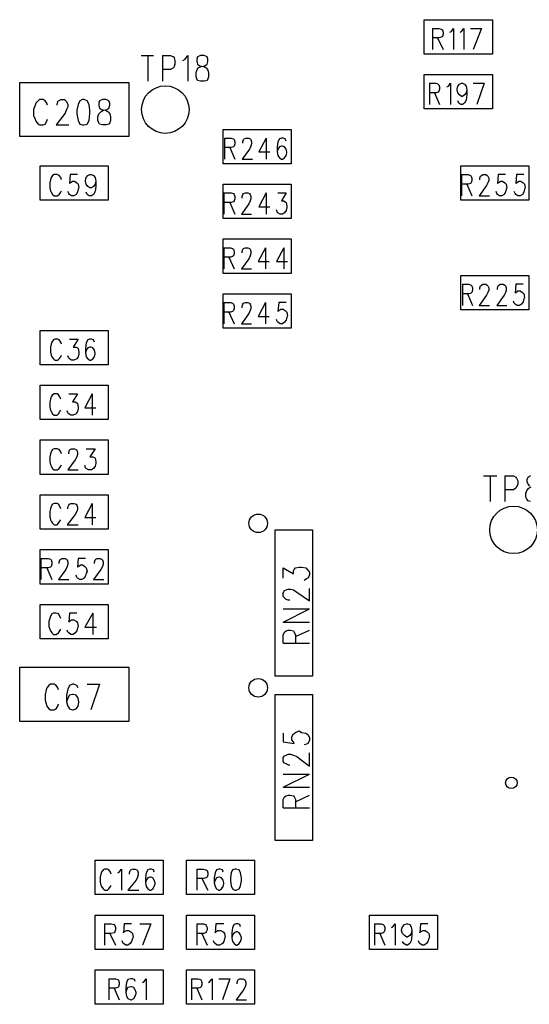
# Model space of a CAD drawing. Extents: x 11.9 to 28.1, y 10.8 to 21.2.
# Tile 35 of 53: x 21.648 to 22.345, y 15.767 to 17.114. Entities that reach past the tile are written whole.
import ezdxf

# ---------------------------------------------------------------- set-up
doc = ezdxf.new("R2010")
doc.units = 0
doc.header["$MEASUREMENT"] = 0
doc.layers.add('LAYNR1', color=2, linetype='Continuous')

msp = doc.modelspace()

# ---------------------------------------------------------------- linework, layer by layer
at = {"layer": 'LAYNR1', "color": 7}
for points in [[(22.201, 17.114), (22.294, 17.114)], [(22.201, 17.067), (22.201, 17.114)], [(22.294, 17.114), (22.294, 17.067)], [(22.212, 17.102), (22.212, 17.073)], [(22.212, 17.102), (22.221, 17.102), (22.224, 17.101), (22.226, 17.1), (22.227, 17.097), (22.227, 17.094), (22.226, 17.091), (22.224, 17.09), (22.221, 17.089), (22.212, 17.089)], [(22.236, 17.097), (22.238, 17.098), (22.241, 17.102), (22.241, 17.073)], [(22.25, 17.097), (22.252, 17.098), (22.255, 17.102), (22.255, 17.073)], [(22.264, 17.102), (22.279, 17.102)], [(22.279, 17.102), (22.268, 17.073)], [(22.219, 17.089), (22.227, 17.073)], [(22.294, 17.067), (22.201, 17.067)], [(21.814, 17.065), (21.831, 17.065)], [(21.823, 17.065), (21.823, 17.03)], [(21.843, 17.065), (21.843, 17.03)], [(21.843, 17.065), (21.854, 17.065), (21.858, 17.063), (21.859, 17.062), (21.86, 17.058), (21.86, 17.053), (21.859, 17.05), (21.858, 17.048), (21.854, 17.046), (21.843, 17.046)], [(21.871, 17.058), (21.874, 17.06), (21.878, 17.065), (21.878, 17.03)], [(21.648, 17.028), (21.797, 17.028)], [(21.648, 16.954), (21.648, 17.028)], [(21.797, 17.028), (21.797, 16.954)], [(22.201, 16.992), (22.201, 17.039)], [(22.201, 17.039), (22.294, 17.039)], [(22.208, 17.027), (22.208, 16.998)], [(22.208, 17.027), (22.217, 17.027), (22.22, 17.026), (22.221, 17.025), (22.222, 17.022), (22.222, 17.019), (22.221, 17.016), (22.22, 17.015), (22.217, 17.014), (22.208, 17.014)], [(22.232, 17.022), (22.234, 17.023), (22.237, 17.027), (22.237, 16.998)], [(22.253, 17.009), (22.252, 17.009), (22.249, 17.011), (22.247, 17.014), (22.246, 17.018), (22.246, 17.019), (22.247, 17.023), (22.249, 17.026), (22.252, 17.027), (22.253, 17.027)], [(22.253, 17.027), (22.256, 17.026), (22.258, 17.023), (22.259, 17.018), (22.259, 17.011), (22.258, 17.004), (22.256, 17), (22.253, 16.998)], [(22.268, 17.027), (22.283, 17.027)], [(22.283, 17.027), (22.273, 16.998)], [(22.294, 17.039), (22.294, 16.992)], [(22.215, 17.014), (22.222, 16.998)], [(22.259, 17.018), (22.258, 17.014), (22.256, 17.011), (22.253, 17.009)], [(21.686, 16.997), (21.685, 17), (21.683, 17.003), (21.68, 17.005), (21.675, 17.005), (21.673, 17.003), (21.67, 17), (21.669, 16.997), (21.667, 16.991), (21.667, 16.983), (21.669, 16.978), (21.67, 16.975), (21.673, 16.971), (21.675, 16.97), (21.68, 16.97), (21.683, 16.971), (21.685, 16.975), (21.686, 16.978)], [(21.699, 16.997), (21.699, 16.998), (21.7, 17.002), (21.701, 17.003), (21.704, 17.005), (21.709, 17.005), (21.711, 17.003), (21.712, 17.002), (21.714, 16.998), (21.714, 16.995), (21.712, 16.991), (21.71, 16.986), (21.698, 16.97), (21.715, 16.97)], [(22.253, 16.998), (22.251, 16.998), (22.248, 17), (22.247, 17.003)], [(22.294, 16.992), (22.201, 16.992)], [(21.926, 16.964), (22.019, 16.964)], [(21.926, 16.917), (21.926, 16.964)], [(22.019, 16.964), (22.019, 16.917)], [(21.797, 16.954), (21.648, 16.954)], [(21.928, 16.952), (21.928, 16.923)], [(21.928, 16.952), (21.937, 16.952), (21.94, 16.951), (21.941, 16.95), (21.942, 16.947), (21.942, 16.944), (21.941, 16.941), (21.94, 16.94), (21.937, 16.939), (21.928, 16.939)], [(21.953, 16.945), (21.953, 16.947), (21.954, 16.95), (21.955, 16.951), (21.957, 16.952), (21.961, 16.952), (21.963, 16.951), (21.964, 16.95), (21.965, 16.947), (21.965, 16.944), (21.964, 16.941), (21.962, 16.937), (21.952, 16.923), (21.966, 16.923)], [(21.985, 16.952), (21.975, 16.933), (21.99, 16.933)], [(21.985, 16.952), (21.985, 16.923)], [(22.001, 16.947), (22, 16.94), (22, 16.933), (22.001, 16.928)], [(22.012, 16.948), (22.011, 16.951), (22.008, 16.952), (22.006, 16.952), (22.003, 16.951), (22.001, 16.947)], [(21.935, 16.939), (21.942, 16.923)], [(22.001, 16.937), (22, 16.933)], [(22.012, 16.937), (22.01, 16.94), (22.007, 16.941), (22.006, 16.941), (22.003, 16.94), (22.001, 16.937)], [(22.012, 16.928), (22.013, 16.932), (22.013, 16.933), (22.012, 16.937)], [(22.001, 16.928), (22.003, 16.925), (22.006, 16.923), (22.007, 16.923), (22.01, 16.925), (22.012, 16.928)], [(21.676, 16.914), (21.769, 16.914)], [(21.676, 16.867), (21.676, 16.914)], [(21.769, 16.914), (21.769, 16.867)], [(22.019, 16.917), (21.926, 16.917)], [(22.251, 16.867), (22.251, 16.914)], [(22.251, 16.914), (22.344, 16.914)], [(22.344, 16.914), (22.344, 16.867)], [(21.705, 16.895), (21.704, 16.898), (21.702, 16.901), (21.699, 16.902), (21.695, 16.902), (21.693, 16.901), (21.691, 16.898), (21.69, 16.895), (21.689, 16.891), (21.689, 16.884), (21.69, 16.88), (21.691, 16.878), (21.693, 16.875), (21.695, 16.873), (21.699, 16.873), (21.702, 16.875), (21.704, 16.878), (21.705, 16.88)], [(21.717, 16.902), (21.716, 16.89), (21.717, 16.891)], [(21.727, 16.902), (21.717, 16.902)], [(21.717, 16.891), (21.72, 16.893), (21.723, 16.893), (21.726, 16.891), (21.728, 16.889)], [(21.739, 16.889), (21.738, 16.893), (21.738, 16.894), (21.739, 16.898)], [(21.739, 16.898), (21.741, 16.901), (21.744, 16.902), (21.746, 16.902), (21.749, 16.901), (21.751, 16.898)], [(21.751, 16.898), (21.752, 16.893), (21.752, 16.886), (21.751, 16.879)], [(21.752, 16.893), (21.751, 16.889)], [(22.252, 16.902), (22.252, 16.873)], [(22.252, 16.902), (22.261, 16.902), (22.264, 16.901), (22.265, 16.9), (22.266, 16.897), (22.266, 16.894), (22.265, 16.891), (22.264, 16.89), (22.261, 16.889), (22.252, 16.889)], [(22.281, 16.902), (22.285, 16.902), (22.287, 16.901), (22.288, 16.9), (22.289, 16.897), (22.289, 16.894), (22.288, 16.891), (22.286, 16.887), (22.276, 16.873), (22.29, 16.873)], [(22.277, 16.895), (22.277, 16.897), (22.278, 16.9), (22.279, 16.901), (22.281, 16.902)], [(22.312, 16.902), (22.302, 16.902), (22.301, 16.89), (22.302, 16.891), (22.305, 16.893), (22.308, 16.893), (22.311, 16.891), (22.313, 16.889), (22.314, 16.884)], [(22.337, 16.902), (22.327, 16.902), (22.326, 16.89)], [(22.326, 16.89), (22.327, 16.891), (22.33, 16.893), (22.333, 16.893), (22.336, 16.891), (22.338, 16.889), (22.339, 16.884), (22.338, 16.882), (22.337, 16.878)], [(21.728, 16.882), (21.727, 16.878), (21.725, 16.875), (21.722, 16.873), (21.719, 16.873), (21.716, 16.875), (21.715, 16.876), (21.714, 16.879)], [(21.728, 16.889), (21.729, 16.884), (21.728, 16.882)], [(21.751, 16.889), (21.749, 16.886), (21.746, 16.884), (21.744, 16.884), (21.741, 16.886), (21.739, 16.889)], [(21.751, 16.879), (21.749, 16.875), (21.746, 16.873), (21.743, 16.873), (21.74, 16.875), (21.739, 16.878)], [(21.926, 16.889), (22.019, 16.889)], [(21.926, 16.842), (21.926, 16.889)], [(22.019, 16.889), (22.019, 16.842)], [(22.259, 16.889), (22.266, 16.873)], [(22.314, 16.884), (22.313, 16.882), (22.312, 16.878), (22.31, 16.875), (22.307, 16.873), (22.304, 16.873), (22.301, 16.875), (22.3, 16.876), (22.299, 16.879)], [(22.326, 16.875), (22.325, 16.876), (22.324, 16.879)], [(22.337, 16.878), (22.335, 16.875), (22.332, 16.873), (22.329, 16.873), (22.326, 16.875)], [(21.769, 16.867), (21.676, 16.867)], [(21.927, 16.877), (21.927, 16.848)], [(21.927, 16.877), (21.937, 16.877), (21.94, 16.876), (21.941, 16.875), (21.942, 16.872), (21.942, 16.869), (21.941, 16.866), (21.94, 16.865), (21.937, 16.864), (21.927, 16.864)], [(21.952, 16.87), (21.952, 16.872), (21.953, 16.875), (21.954, 16.876), (21.956, 16.877), (21.96, 16.877), (21.962, 16.876), (21.963, 16.875), (21.964, 16.872), (21.964, 16.869), (21.963, 16.866), (21.961, 16.862), (21.951, 16.848), (21.965, 16.848)], [(21.985, 16.877), (21.975, 16.858), (21.99, 16.858)], [(21.985, 16.877), (21.985, 16.848)], [(22.001, 16.877), (22.012, 16.877), (22.006, 16.866), (22.009, 16.866), (22.011, 16.865), (22.012, 16.864), (22.013, 16.859), (22.013, 16.857), (22.012, 16.853), (22.01, 16.85), (22.007, 16.848), (22.004, 16.848), (22.001, 16.85), (22, 16.851), (21.999, 16.854)], [(22.344, 16.867), (22.251, 16.867)], [(21.935, 16.864), (21.942, 16.848)], [(22.019, 16.842), (21.926, 16.842)], [(21.926, 16.814), (22.019, 16.814)], [(21.926, 16.767), (21.926, 16.814)], [(22.019, 16.814), (22.019, 16.767)], [(21.927, 16.802), (21.927, 16.773)], [(21.927, 16.802), (21.936, 16.802), (21.939, 16.801), (21.94, 16.8), (21.941, 16.797), (21.941, 16.794), (21.94, 16.791), (21.939, 16.79), (21.936, 16.789), (21.927, 16.789)], [(21.956, 16.802), (21.96, 16.802), (21.962, 16.801), (21.963, 16.8), (21.964, 16.797), (21.964, 16.794), (21.963, 16.791), (21.961, 16.787), (21.951, 16.773), (21.965, 16.773)], [(21.952, 16.795), (21.952, 16.797), (21.953, 16.8), (21.954, 16.801), (21.956, 16.802)], [(21.984, 16.802), (21.974, 16.783), (21.989, 16.783)], [(21.984, 16.802), (21.984, 16.773)], [(22.009, 16.802), (21.999, 16.783), (22.014, 16.783)], [(22.009, 16.802), (22.009, 16.773)], [(21.934, 16.789), (21.941, 16.773)], [(22.019, 16.767), (21.926, 16.767)], [(22.251, 16.764), (22.344, 16.764)], [(22.251, 16.717), (22.251, 16.764)], [(22.344, 16.764), (22.344, 16.717)], [(22.253, 16.752), (22.253, 16.723)], [(22.253, 16.752), (22.262, 16.752), (22.265, 16.751), (22.266, 16.75), (22.267, 16.747), (22.267, 16.744), (22.266, 16.741), (22.265, 16.74), (22.262, 16.739), (22.253, 16.739)], [(22.277, 16.745), (22.277, 16.747), (22.278, 16.75), (22.279, 16.751), (22.281, 16.752), (22.285, 16.752), (22.287, 16.751), (22.288, 16.75), (22.289, 16.747), (22.289, 16.744), (22.288, 16.741), (22.286, 16.737), (22.276, 16.723), (22.29, 16.723)], [(22.301, 16.745), (22.301, 16.747), (22.302, 16.75), (22.303, 16.751), (22.305, 16.752), (22.309, 16.752), (22.311, 16.751), (22.312, 16.75), (22.313, 16.747), (22.313, 16.744), (22.312, 16.741), (22.31, 16.737), (22.3, 16.723), (22.314, 16.723)], [(22.336, 16.752), (22.326, 16.752), (22.325, 16.74), (22.326, 16.741), (22.329, 16.743), (22.332, 16.743), (22.335, 16.741), (22.337, 16.739), (22.338, 16.734), (22.337, 16.732), (22.336, 16.728), (22.334, 16.725), (22.331, 16.723), (22.328, 16.723), (22.325, 16.725), (22.324, 16.726), (22.323, 16.729)], [(21.926, 16.739), (22.019, 16.739)], [(21.926, 16.692), (21.926, 16.739)], [(22.019, 16.739), (22.019, 16.692)], [(22.26, 16.739), (22.267, 16.723)], [(21.927, 16.727), (21.927, 16.698)], [(21.927, 16.727), (21.936, 16.727), (21.939, 16.726), (21.94, 16.725), (21.941, 16.722), (21.941, 16.719), (21.94, 16.716), (21.939, 16.715), (21.936, 16.714), (21.927, 16.714)], [(21.956, 16.727), (21.96, 16.727), (21.962, 16.726), (21.963, 16.725), (21.964, 16.722), (21.964, 16.719), (21.963, 16.716), (21.961, 16.712), (21.951, 16.698), (21.965, 16.698)], [(21.952, 16.72), (21.952, 16.722), (21.953, 16.725), (21.954, 16.726), (21.956, 16.727)], [(21.984, 16.727), (21.974, 16.708), (21.989, 16.708)], [(21.984, 16.727), (21.984, 16.698)], [(22.012, 16.727), (22.002, 16.727), (22.001, 16.715)], [(22.001, 16.715), (22.002, 16.716), (22.005, 16.718), (22.008, 16.718), (22.011, 16.716), (22.013, 16.714), (22.014, 16.709), (22.013, 16.707), (22.012, 16.703)], [(22.344, 16.717), (22.251, 16.717)], [(21.934, 16.714), (21.941, 16.698)], [(22.001, 16.7), (22, 16.701), (21.999, 16.704)], [(22.012, 16.703), (22.01, 16.7), (22.007, 16.698), (22.004, 16.698), (22.001, 16.7)], [(22.019, 16.692), (21.926, 16.692)], [(21.676, 16.689), (21.769, 16.689)], [(21.676, 16.642), (21.676, 16.689)], [(21.705, 16.67), (21.704, 16.673), (21.702, 16.676), (21.7, 16.677), (21.696, 16.677), (21.694, 16.676), (21.692, 16.673), (21.691, 16.67), (21.69, 16.666), (21.69, 16.659), (21.691, 16.655), (21.692, 16.653), (21.694, 16.65), (21.696, 16.648), (21.7, 16.648), (21.702, 16.65), (21.704, 16.653), (21.705, 16.655)], [(21.716, 16.677), (21.728, 16.677), (21.721, 16.666), (21.725, 16.666), (21.727, 16.665), (21.728, 16.664), (21.729, 16.659), (21.729, 16.657), (21.728, 16.653), (21.726, 16.65), (21.722, 16.648), (21.719, 16.648), (21.716, 16.65), (21.715, 16.651), (21.714, 16.654)], [(21.75, 16.673), (21.749, 16.676), (21.746, 16.677), (21.744, 16.677), (21.741, 16.676), (21.739, 16.672), (21.738, 16.665), (21.738, 16.658), (21.739, 16.653), (21.741, 16.65), (21.744, 16.648), (21.745, 16.648), (21.748, 16.65), (21.75, 16.653), (21.751, 16.657), (21.751, 16.658), (21.75, 16.662), (21.748, 16.665), (21.745, 16.666), (21.744, 16.666), (21.741, 16.665), (21.739, 16.662), (21.738, 16.658)], [(21.769, 16.689), (21.769, 16.642)], [(21.769, 16.642), (21.676, 16.642)], [(21.676, 16.614), (21.769, 16.614)], [(21.676, 16.567), (21.676, 16.614)], [(21.769, 16.614), (21.769, 16.567)], [(21.704, 16.595), (21.703, 16.598), (21.701, 16.601), (21.699, 16.602), (21.695, 16.602), (21.693, 16.601), (21.691, 16.598), (21.69, 16.595), (21.689, 16.591), (21.689, 16.584), (21.69, 16.58), (21.691, 16.578), (21.693, 16.575), (21.695, 16.573), (21.699, 16.573), (21.701, 16.575), (21.703, 16.578), (21.704, 16.58)], [(21.715, 16.602), (21.727, 16.602), (21.72, 16.591), (21.724, 16.591), (21.726, 16.59), (21.727, 16.589), (21.728, 16.584), (21.728, 16.582), (21.727, 16.578), (21.725, 16.575), (21.721, 16.573), (21.718, 16.573), (21.715, 16.575), (21.714, 16.576), (21.713, 16.579)], [(21.747, 16.602), (21.737, 16.583), (21.752, 16.583)], [(21.747, 16.602), (21.747, 16.573)], [(21.769, 16.567), (21.676, 16.567)], [(21.676, 16.539), (21.769, 16.539)], [(21.676, 16.492), (21.676, 16.539)], [(21.769, 16.539), (21.769, 16.492)], [(21.705, 16.52), (21.704, 16.523), (21.702, 16.526), (21.699, 16.527), (21.695, 16.527), (21.693, 16.526), (21.691, 16.523), (21.69, 16.52), (21.689, 16.516), (21.689, 16.509), (21.69, 16.505), (21.691, 16.503), (21.693, 16.5), (21.695, 16.498), (21.699, 16.498), (21.702, 16.5), (21.704, 16.503), (21.705, 16.505)], [(21.717, 16.526), (21.719, 16.527), (21.723, 16.527), (21.725, 16.526), (21.726, 16.525), (21.727, 16.522), (21.727, 16.519), (21.726, 16.516), (21.724, 16.512), (21.714, 16.498), (21.728, 16.498)], [(21.715, 16.52), (21.715, 16.522), (21.716, 16.525), (21.717, 16.526)], [(21.739, 16.527), (21.751, 16.527)], [(21.751, 16.527), (21.744, 16.516), (21.748, 16.516), (21.75, 16.515), (21.751, 16.514)], [(21.739, 16.5), (21.738, 16.501), (21.737, 16.504)], [(21.751, 16.503), (21.749, 16.5), (21.746, 16.498), (21.742, 16.498), (21.739, 16.5)], [(21.751, 16.514), (21.752, 16.509), (21.752, 16.507), (21.751, 16.503)], [(21.769, 16.492), (21.676, 16.492)], [(22.282, 16.49), (22.3, 16.49)], [(22.291, 16.49), (22.291, 16.455)], [(22.311, 16.49), (22.311, 16.455)], [(22.311, 16.49), (22.323, 16.49), (22.326, 16.488), (22.327, 16.487), (22.329, 16.483), (22.329, 16.478), (22.327, 16.475), (22.326, 16.473), (22.323, 16.471), (22.311, 16.471)], [(22.346, 16.49), (22.343, 16.488), (22.341, 16.485), (22.341, 16.482), (22.343, 16.478), (22.345, 16.476)], [(22.346, 16.455), (22.343, 16.456), (22.341, 16.458), (22.34, 16.461), (22.34, 16.466), (22.341, 16.47), (22.344, 16.473), (22.347, 16.475)], [(21.676, 16.464), (21.769, 16.464)], [(21.676, 16.417), (21.676, 16.464)], [(21.769, 16.464), (21.769, 16.417)], [(21.704, 16.445), (21.703, 16.448), (21.701, 16.451), (21.699, 16.452), (21.695, 16.452), (21.693, 16.451), (21.691, 16.448), (21.69, 16.445), (21.689, 16.441), (21.689, 16.434), (21.69, 16.43), (21.691, 16.428), (21.693, 16.425), (21.695, 16.423), (21.699, 16.423), (21.701, 16.425), (21.703, 16.428), (21.704, 16.43)], [(21.714, 16.445), (21.714, 16.447), (21.715, 16.45), (21.716, 16.451), (21.718, 16.452), (21.722, 16.452), (21.725, 16.451), (21.726, 16.45), (21.727, 16.447), (21.727, 16.444), (21.726, 16.441), (21.724, 16.437), (21.713, 16.423), (21.728, 16.423)], [(21.747, 16.452), (21.737, 16.433), (21.752, 16.433)], [(21.747, 16.452), (21.747, 16.423)], [(21.769, 16.417), (21.676, 16.417)], [(21.997, 16.216), (21.997, 16.416)], [(21.997, 16.416), (22.048, 16.416)], [(22.048, 16.416), (22.048, 16.216)], [(21.676, 16.342), (21.676, 16.389)], [(21.676, 16.389), (21.769, 16.389)], [(21.769, 16.389), (21.769, 16.342)], [(21.677, 16.377), (21.677, 16.348)], [(21.677, 16.377), (21.687, 16.377), (21.69, 16.376), (21.691, 16.375), (21.692, 16.372), (21.692, 16.369), (21.691, 16.366), (21.69, 16.365), (21.687, 16.364), (21.677, 16.364)], [(21.702, 16.37), (21.702, 16.372), (21.703, 16.375), (21.704, 16.376), (21.706, 16.377), (21.71, 16.377), (21.712, 16.376), (21.713, 16.375), (21.714, 16.372), (21.714, 16.369), (21.713, 16.366), (21.711, 16.362), (21.701, 16.348), (21.715, 16.348)], [(21.738, 16.377), (21.728, 16.377), (21.727, 16.365), (21.728, 16.366), (21.731, 16.368), (21.734, 16.368), (21.737, 16.366), (21.739, 16.364), (21.74, 16.359), (21.739, 16.357), (21.738, 16.353), (21.736, 16.35), (21.733, 16.348), (21.73, 16.348), (21.727, 16.35), (21.726, 16.351), (21.725, 16.354)], [(21.75, 16.37), (21.75, 16.372), (21.751, 16.375), (21.752, 16.376), (21.754, 16.377), (21.758, 16.377), (21.76, 16.376), (21.761, 16.375), (21.762, 16.372), (21.762, 16.369), (21.761, 16.366), (21.759, 16.362), (21.749, 16.348), (21.763, 16.348)], [(21.685, 16.364), (21.692, 16.348)], [(22.008, 16.35), (22.008, 16.364), (22.022, 16.356), (22.022, 16.36), (22.023, 16.362), (22.025, 16.364), (22.03, 16.365), (22.033, 16.365), (22.039, 16.364), (22.042, 16.361), (22.044, 16.358), (22.044, 16.354), (22.042, 16.35), (22.04, 16.349), (22.037, 16.347)], [(21.769, 16.342), (21.676, 16.342)], [(22.017, 16.32), (22.015, 16.32), (22.012, 16.321), (22.01, 16.323), (22.008, 16.325), (22.008, 16.33), (22.01, 16.333), (22.012, 16.334), (22.015, 16.335), (22.018, 16.335), (22.022, 16.334), (22.027, 16.331), (22.044, 16.319), (22.044, 16.336)], [(21.676, 16.314), (21.769, 16.314)], [(21.676, 16.267), (21.676, 16.314)], [(21.769, 16.314), (21.769, 16.267)], [(21.694, 16.302), (21.692, 16.301), (21.69, 16.298), (21.689, 16.295), (21.688, 16.291), (21.688, 16.284), (21.689, 16.28), (21.69, 16.278), (21.692, 16.275), (21.694, 16.273)], [(21.704, 16.295), (21.703, 16.298), (21.701, 16.301), (21.698, 16.302), (21.694, 16.302)], [(21.726, 16.302), (21.716, 16.302), (21.715, 16.29), (21.716, 16.291), (21.719, 16.293), (21.722, 16.293), (21.725, 16.291), (21.727, 16.289), (21.728, 16.284)], [(21.748, 16.302), (21.737, 16.283), (21.753, 16.283)], [(21.748, 16.302), (21.748, 16.273)], [(22.008, 16.29), (22.044, 16.308)], [(22.008, 16.308), (22.044, 16.308)], [(22.008, 16.29), (22.044, 16.29)], [(21.694, 16.273), (21.698, 16.273), (21.701, 16.275), (21.703, 16.278), (21.704, 16.28)], [(21.728, 16.284), (21.727, 16.282), (21.726, 16.278), (21.724, 16.275), (21.721, 16.273), (21.718, 16.273), (21.715, 16.275), (21.714, 16.276), (21.713, 16.279)], [(22.008, 16.261), (22.008, 16.272), (22.01, 16.276), (22.012, 16.278), (22.015, 16.279), (22.018, 16.279), (22.022, 16.278), (22.023, 16.276), (22.025, 16.272), (22.025, 16.261)], [(22.025, 16.27), (22.044, 16.279)], [(21.769, 16.267), (21.676, 16.267)], [(22.008, 16.261), (22.044, 16.261)], [(21.648, 16.228), (21.797, 16.228)], [(21.648, 16.154), (21.648, 16.228)], [(21.797, 16.228), (21.797, 16.154)], [(21.701, 16.197), (21.7, 16.2), (21.698, 16.203), (21.695, 16.205), (21.69, 16.205), (21.688, 16.203), (21.685, 16.2), (21.684, 16.197), (21.683, 16.191), (21.683, 16.183), (21.684, 16.178), (21.685, 16.175), (21.688, 16.171), (21.69, 16.17), (21.695, 16.17), (21.698, 16.171), (21.7, 16.175), (21.701, 16.178)], [(21.728, 16.2), (21.726, 16.203), (21.722, 16.205), (21.72, 16.205), (21.716, 16.203), (21.714, 16.198), (21.712, 16.19), (21.712, 16.181), (21.714, 16.175), (21.716, 16.171), (21.72, 16.17), (21.721, 16.17), (21.725, 16.171), (21.728, 16.175), (21.729, 16.18), (21.729, 16.181), (21.728, 16.186), (21.725, 16.19), (21.721, 16.191), (21.72, 16.191), (21.716, 16.19), (21.714, 16.186), (21.712, 16.181)], [(21.74, 16.205), (21.757, 16.205)], [(21.757, 16.205), (21.745, 16.17)], [(22.048, 16.216), (21.997, 16.216)], [(21.997, 15.991), (21.997, 16.191)], [(21.997, 16.191), (22.048, 16.191)], [(22.048, 16.191), (22.048, 15.991)], [(21.797, 16.154), (21.648, 16.154)], [(22.008, 16.138), (22.008, 16.126)], [(22.022, 16.137), (22.025, 16.139)], [(22.025, 16.139), (22.03, 16.141)], [(22.03, 16.141), (22.033, 16.139)], [(22.033, 16.139), (22.039, 16.138)], [(22.039, 16.138), (22.042, 16.136)], [(22.008, 16.126), (22.023, 16.124)], [(22.02, 16.133), (22.022, 16.137)], [(22.02, 16.129), (22.02, 16.133)], [(22.022, 16.126), (22.02, 16.129)], [(22.023, 16.124), (22.022, 16.126)], [(22.042, 16.124), (22.04, 16.123)], [(22.042, 16.136), (22.044, 16.132)], [(22.044, 16.128), (22.042, 16.124)], [(22.044, 16.132), (22.044, 16.128)], [(22.04, 16.123), (22.037, 16.122)], [(22.044, 16.093), (22.044, 16.111)], [(22.008, 16.104), (22.01, 16.107)], [(22.008, 16.099), (22.008, 16.104)], [(22.01, 16.097), (22.008, 16.099)], [(22.01, 16.107), (22.012, 16.108)], [(22.012, 16.096), (22.01, 16.097)], [(22.012, 16.108), (22.015, 16.109)], [(22.015, 16.109), (22.018, 16.109)], [(22.018, 16.109), (22.022, 16.108)], [(22.022, 16.108), (22.027, 16.106)], [(22.027, 16.106), (22.044, 16.093)], [(22.015, 16.094), (22.012, 16.096)], [(22.017, 16.094), (22.015, 16.094)], [(22.008, 16.064), (22.044, 16.082)], [(22.008, 16.082), (22.044, 16.082)], [(22.008, 16.064), (22.044, 16.064)], [(22.008, 16.047), (22.01, 16.051)], [(22.008, 16.036), (22.008, 16.047)], [(22.01, 16.051), (22.012, 16.052)], [(22.012, 16.052), (22.015, 16.053)], [(22.015, 16.053), (22.018, 16.053)], [(22.018, 16.053), (22.022, 16.052)], [(22.022, 16.052), (22.023, 16.051)], [(22.023, 16.051), (22.025, 16.047)], [(22.025, 16.044), (22.044, 16.053)], [(22.025, 16.047), (22.025, 16.036)], [(22.008, 16.036), (22.044, 16.036)], [(22.048, 15.991), (21.997, 15.991)], [(21.751, 15.917), (21.751, 15.964)], [(21.751, 15.964), (21.844, 15.964)], [(21.844, 15.964), (21.844, 15.917)], [(21.876, 15.917), (21.876, 15.964)], [(21.876, 15.964), (21.969, 15.964)], [(21.969, 15.964), (21.969, 15.917)], [(21.773, 15.945), (21.772, 15.948), (21.77, 15.951), (21.768, 15.952), (21.764, 15.952), (21.762, 15.951), (21.76, 15.948), (21.759, 15.945), (21.758, 15.941), (21.758, 15.934), (21.759, 15.93), (21.76, 15.928), (21.762, 15.925), (21.764, 15.923), (21.768, 15.923), (21.77, 15.925), (21.772, 15.928), (21.773, 15.93)], [(21.782, 15.947), (21.784, 15.948), (21.787, 15.952), (21.787, 15.923)], [(21.798, 15.945), (21.798, 15.947), (21.799, 15.95), (21.8, 15.951), (21.802, 15.952), (21.806, 15.952), (21.808, 15.951), (21.809, 15.95), (21.81, 15.947), (21.81, 15.944), (21.809, 15.941), (21.807, 15.937), (21.796, 15.923), (21.811, 15.923)], [(21.832, 15.948), (21.831, 15.951), (21.828, 15.952), (21.826, 15.952), (21.823, 15.951), (21.821, 15.947), (21.82, 15.94), (21.82, 15.933), (21.821, 15.928), (21.823, 15.925), (21.826, 15.923), (21.827, 15.923), (21.83, 15.925), (21.832, 15.928), (21.833, 15.932), (21.833, 15.933), (21.832, 15.937), (21.83, 15.94), (21.827, 15.941), (21.826, 15.941), (21.823, 15.94), (21.821, 15.937), (21.82, 15.933)], [(21.89, 15.952), (21.89, 15.923)], [(21.89, 15.952), (21.899, 15.952), (21.903, 15.951), (21.904, 15.95), (21.905, 15.947), (21.905, 15.944), (21.904, 15.941), (21.903, 15.94), (21.899, 15.939), (21.89, 15.939)], [(21.917, 15.951), (21.915, 15.947), (21.914, 15.94), (21.914, 15.933), (21.915, 15.928), (21.917, 15.925)], [(21.926, 15.948), (21.925, 15.951), (21.922, 15.952), (21.92, 15.952), (21.917, 15.951)], [(21.939, 15.951), (21.937, 15.947), (21.936, 15.94), (21.936, 15.936), (21.937, 15.929), (21.939, 15.925)], [(21.942, 15.952), (21.939, 15.951)], [(21.951, 15.94), (21.95, 15.947), (21.948, 15.951), (21.944, 15.952), (21.942, 15.952)], [(21.897, 15.939), (21.905, 15.923)], [(21.917, 15.94), (21.915, 15.937), (21.914, 15.933)], [(21.917, 15.925), (21.92, 15.923), (21.921, 15.923), (21.924, 15.925), (21.926, 15.928), (21.927, 15.932), (21.927, 15.933), (21.926, 15.937), (21.924, 15.94), (21.921, 15.941), (21.92, 15.941), (21.917, 15.94)], [(21.939, 15.925), (21.942, 15.923), (21.944, 15.923), (21.948, 15.925), (21.95, 15.929), (21.951, 15.936)], [(21.951, 15.936), (21.951, 15.94)], [(21.844, 15.917), (21.751, 15.917)], [(21.969, 15.917), (21.876, 15.917)], [(21.751, 15.889), (21.844, 15.889)], [(21.751, 15.842), (21.751, 15.889)], [(21.844, 15.889), (21.844, 15.842)], [(21.876, 15.842), (21.876, 15.889)], [(21.876, 15.889), (21.969, 15.889)], [(21.969, 15.889), (21.969, 15.842)], [(22.126, 15.889), (22.219, 15.889)], [(22.126, 15.842), (22.126, 15.889)], [(22.219, 15.889), (22.219, 15.842)], [(21.764, 15.877), (21.764, 15.848)], [(21.764, 15.877), (21.773, 15.877), (21.777, 15.876), (21.778, 15.875), (21.779, 15.872), (21.779, 15.869), (21.778, 15.866), (21.777, 15.865), (21.773, 15.864), (21.764, 15.864)], [(21.801, 15.877), (21.791, 15.877), (21.79, 15.865), (21.791, 15.866), (21.794, 15.868), (21.797, 15.868), (21.8, 15.866), (21.802, 15.864), (21.803, 15.859)], [(21.812, 15.877), (21.827, 15.877)], [(21.827, 15.877), (21.816, 15.848)], [(21.89, 15.877), (21.89, 15.848)], [(21.89, 15.877), (21.899, 15.877), (21.902, 15.876), (21.903, 15.875), (21.904, 15.872), (21.904, 15.869), (21.903, 15.866), (21.902, 15.865), (21.899, 15.864), (21.89, 15.864)], [(21.927, 15.877), (21.916, 15.877), (21.915, 15.865), (21.916, 15.866), (21.919, 15.868), (21.923, 15.868), (21.926, 15.866), (21.928, 15.864), (21.929, 15.859), (21.928, 15.857), (21.927, 15.853), (21.925, 15.85), (21.921, 15.848), (21.918, 15.848), (21.915, 15.85), (21.914, 15.851), (21.913, 15.854)], [(21.95, 15.873), (21.949, 15.876), (21.946, 15.877), (21.944, 15.877), (21.941, 15.876), (21.939, 15.872), (21.938, 15.865), (21.938, 15.858), (21.939, 15.853), (21.941, 15.85), (21.944, 15.848), (21.945, 15.848), (21.948, 15.85), (21.95, 15.853), (21.951, 15.857), (21.951, 15.858), (21.95, 15.862), (21.948, 15.865), (21.945, 15.866), (21.944, 15.866), (21.941, 15.865), (21.939, 15.862), (21.938, 15.858)], [(22.133, 15.877), (22.133, 15.848)], [(22.133, 15.877), (22.142, 15.877), (22.145, 15.876), (22.146, 15.875), (22.147, 15.872), (22.147, 15.869), (22.146, 15.866), (22.145, 15.865), (22.142, 15.864), (22.133, 15.864)], [(22.156, 15.872), (22.158, 15.873), (22.161, 15.877), (22.161, 15.848)], [(22.184, 15.868), (22.183, 15.864), (22.181, 15.861), (22.178, 15.859), (22.177, 15.859), (22.174, 15.861), (22.171, 15.864), (22.17, 15.868), (22.17, 15.869), (22.171, 15.873), (22.174, 15.876), (22.177, 15.877), (22.178, 15.877), (22.181, 15.876), (22.183, 15.873), (22.184, 15.868), (22.184, 15.861), (22.183, 15.854), (22.181, 15.85), (22.178, 15.848), (22.176, 15.848), (22.173, 15.85), (22.171, 15.853)], [(22.206, 15.877), (22.196, 15.877), (22.195, 15.865), (22.196, 15.866), (22.199, 15.868), (22.202, 15.868), (22.205, 15.866), (22.207, 15.864), (22.208, 15.859), (22.207, 15.857), (22.206, 15.853), (22.204, 15.85), (22.201, 15.848), (22.198, 15.848), (22.195, 15.85), (22.194, 15.851), (22.193, 15.854)], [(21.771, 15.864), (21.779, 15.848)], [(21.803, 15.859), (21.802, 15.857), (21.801, 15.853), (21.799, 15.85), (21.796, 15.848), (21.793, 15.848), (21.79, 15.85), (21.789, 15.851), (21.788, 15.854)], [(21.897, 15.864), (21.904, 15.848)], [(22.14, 15.864), (22.147, 15.848)], [(21.844, 15.842), (21.751, 15.842)], [(21.969, 15.842), (21.876, 15.842)], [(22.219, 15.842), (22.126, 15.842)], [(21.751, 15.814), (21.844, 15.814)], [(21.751, 15.767), (21.751, 15.814)], [(21.844, 15.814), (21.844, 15.767)], [(21.876, 15.814), (21.969, 15.814)], [(21.876, 15.767), (21.876, 15.814)], [(21.969, 15.814), (21.969, 15.767)], [(21.77, 15.802), (21.77, 15.773)], [(21.77, 15.802), (21.779, 15.802), (21.782, 15.801), (21.783, 15.8), (21.784, 15.797), (21.784, 15.794), (21.783, 15.791), (21.782, 15.79), (21.779, 15.789), (21.77, 15.789)], [(21.806, 15.798), (21.805, 15.801), (21.802, 15.802), (21.8, 15.802), (21.796, 15.801), (21.794, 15.797), (21.793, 15.79), (21.793, 15.783), (21.794, 15.778), (21.796, 15.775), (21.8, 15.773), (21.801, 15.773), (21.804, 15.775), (21.806, 15.778), (21.807, 15.782), (21.807, 15.783), (21.806, 15.787), (21.804, 15.79), (21.801, 15.791), (21.8, 15.791), (21.796, 15.79), (21.794, 15.787), (21.793, 15.783)], [(21.816, 15.797), (21.818, 15.798), (21.821, 15.802), (21.821, 15.773)], [(21.883, 15.802), (21.883, 15.773)], [(21.883, 15.802), (21.892, 15.802), (21.895, 15.801), (21.896, 15.8), (21.897, 15.797), (21.897, 15.794), (21.896, 15.791), (21.895, 15.79), (21.892, 15.789), (21.883, 15.789)], [(21.906, 15.797), (21.908, 15.798), (21.911, 15.802), (21.911, 15.773)], [(21.92, 15.802), (21.935, 15.802)], [(21.935, 15.802), (21.925, 15.773)], [(21.945, 15.795), (21.945, 15.797), (21.946, 15.8), (21.947, 15.801), (21.949, 15.802), (21.953, 15.802), (21.955, 15.801), (21.956, 15.8), (21.957, 15.797), (21.957, 15.794), (21.956, 15.791), (21.954, 15.787), (21.944, 15.773), (21.958, 15.773)], [(21.777, 15.789), (21.784, 15.773)], [(21.89, 15.789), (21.897, 15.773)], [(21.844, 15.767), (21.751, 15.767)], [(21.969, 15.767), (21.876, 15.767)]]:
    msp.add_lwpolyline(points, dxfattribs=at)
for points in [[(21.895, 17.065), (21.891, 17.063), (21.89, 17.06), (21.89, 17.057), (21.891, 17.053), (21.894, 17.051), (21.899, 17.05), (21.903, 17.048), (21.905, 17.045), (21.906, 17.041), (21.906, 17.036), (21.905, 17.033), (21.904, 17.031), (21.9, 17.03), (21.895, 17.03), (21.891, 17.031), (21.89, 17.033), (21.889, 17.036), (21.889, 17.041), (21.89, 17.045), (21.892, 17.048), (21.896, 17.05), (21.901, 17.051), (21.904, 17.053), (21.905, 17.057), (21.905, 17.06), (21.904, 17.063), (21.9, 17.065), (21.895, 17.065)], [(21.734, 17.005), (21.73, 17.003), (21.728, 16.998), (21.726, 16.99), (21.726, 16.985), (21.728, 16.976), (21.73, 16.971), (21.734, 16.97), (21.736, 16.97), (21.74, 16.971), (21.743, 16.976), (21.744, 16.985), (21.744, 16.99), (21.743, 16.998), (21.74, 17.003), (21.736, 17.005), (21.734, 17.005)], [(21.761, 17.005), (21.757, 17.003), (21.756, 17), (21.756, 16.997), (21.757, 16.993), (21.76, 16.991), (21.765, 16.99), (21.769, 16.988), (21.771, 16.985), (21.772, 16.981), (21.772, 16.976), (21.771, 16.973), (21.77, 16.971), (21.766, 16.97), (21.761, 16.97), (21.757, 16.971), (21.756, 16.973), (21.755, 16.976), (21.755, 16.981), (21.756, 16.985), (21.759, 16.988), (21.763, 16.99), (21.767, 16.991), (21.77, 16.993), (21.771, 16.997), (21.771, 17), (21.77, 17.003), (21.766, 17.005), (21.761, 17.005)]]:
    msp.add_lwpolyline(points, close=True, dxfattribs=at)
for centre, radius in [((21.847, 16.991), 0.0325), ((22.323, 16.416), 0.0325), ((21.974, 16.425), 0.0127), ((21.974, 16.2), 0.0127), ((22.32, 16.07), 0.00787)]:
    msp.add_circle(centre, radius, dxfattribs=at)

doc.saveas('drawing.dxf')
